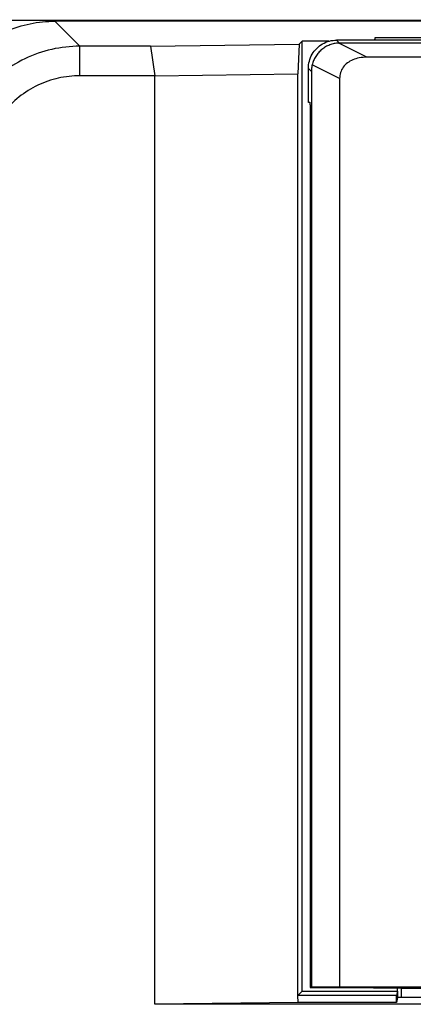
# Model space of a CAD drawing. Header units: millimetres. Extents: x -641 to 119, y -160 to 916.
# Tile 23 of 61: x -451 to -437, y 519 to 554. Entities that reach past the tile are written whole.
import ezdxf

# ---------------------------------------------------------------- set-up
doc = ezdxf.new("R2010")
doc.units = ezdxf.units.MM
doc.header["$LTSCALE"] = 32.67
doc.header["$PDMODE"] = 3
doc.header["$PDSIZE"] = 0.3125
doc.layers.get('0').update_dxf_attribs({"linetype": 'CONTINUOUS'})
doc.layers.get('Defpoints').update_dxf_attribs({"linetype": 'CONTINUOUS'})
doc.styles.get("Standard").update_dxf_attribs({"font": 'txt', "width": 0.7})
doc.dimstyles.new('DIMSTYLE_1', dxfattribs={"dimtxt": 5, "dimasz": 0.1875, "dimexe": 0.18, "dimexo": 0.0625, "dimgap": 0.09, "dimtad": 1, "dimdsep": 46, "dimtxsty": 'Standard', "dimblk": '_FILLED', "dimblk1": '_FILLED', "dimblk2": '_FILLED', "dimcen": 0.09, "dimadec": 0, "dimazin": 0, "dimtp": 0.01, "dimtm": 0.01, "dimtfac": 1, "dimtofl": 0, "dimtmove": 0, "dimatfit": 3, "dimldrblk": '_FILLED', "dimfxl": 0, "dimtolj": 1, "dimarcsym": 0})

# ---------------------------------------------------------------- blocks, each defined once
blk = doc.blocks.new('_FILLED')
at = {"color": 0, "linetype": 'ByBlock'}
blk.add_solid([(0, 0), (-1, 0.2), (-1, -0.2)], dxfattribs=at)
blk = doc.blocks.new('*D3')
at = {"color": 0, "linetype": 'Continuous', "lineweight": -2}
for p, q in [((-481.467, 550.08), (-481.467, 597.534)), ((-358.474, 552.082), (-358.474, 597.534)), ((-361.974, 596.534), (-477.967, 596.534))]:
    blk.add_line(p, q, dxfattribs=at)
at = {"layer": 'Defpoints', "color": 0, "linetype": 'Continuous', "lineweight": 0}
for p in [(-481.467, 596.534), (-358.474, 551.082), (-481.467, 549.08)]:
    blk.add_point(p, dxfattribs=at)
at = {"color": 0, "linetype": 'Continuous', "lineweight": -2, "xscale": 3.5, "yscale": 3.5, "zscale": 3.5, "rotation": 180}
blk.add_blockref('_FILLED', (-481.467, 596.534), dxfattribs=at)
at = {"color": 0, "linetype": 'Continuous', "lineweight": -2, "xscale": 3.5, "yscale": 3.5, "zscale": 3.5}
blk.add_blockref('_FILLED', (-358.474, 596.534), dxfattribs=at)
at = {"color": 0, "linetype": 'Continuous', "insert": (-419.971, 600.034), "char_height": 5, "attachment_point": 5}
blk.add_mtext('\\A1;123(4.84)', dxfattribs=at)
blk = doc.blocks.new('*D4')
at = {"color": 0, "linetype": 'Continuous', "lineweight": -2}
for p, q in [((-473.474, 547.082), (-473.474, 575.965)), ((-366.474, 547.082), (-366.474, 575.965)), ((-469.974, 574.965), (-369.974, 574.965))]:
    blk.add_line(p, q, dxfattribs=at)
at = {"layer": 'Defpoints', "color": 0, "linetype": 'Continuous', "lineweight": 0}
for p in [(-366.474, 574.965), (-473.474, 546.082), (-366.474, 546.082)]:
    blk.add_point(p, dxfattribs=at)
at = {"color": 0, "linetype": 'Continuous', "lineweight": -2, "xscale": 3.5, "yscale": 3.5, "zscale": 3.5, "rotation": 180}
blk.add_blockref('_FILLED', (-473.474, 574.965), dxfattribs=at)
at = {"color": 0, "linetype": 'Continuous', "lineweight": -2, "xscale": 3.5, "yscale": 3.5, "zscale": 3.5}
blk.add_blockref('_FILLED', (-366.474, 574.965), dxfattribs=at)
at = {"color": 0, "linetype": 'Continuous', "insert": (-419.974, 578.465), "char_height": 5, "attachment_point": 5}
blk.add_mtext('\\A1;107(4.21)', dxfattribs=at)

msp = doc.modelspace()

# ---------------------------------------------------------------- linework, layer by layer
at = {"color": 7, "linetype": 'Continuous'}
for p, q in [((-476.474, 554.082), (-361.474, 554.082)), ((-448.761, 553.166), (-449.643, 554.048)), ((-361.506, 554.048), (-449.643, 554.048)), ((-438.324, 553.467), (-438.341, 553.382)), ((-438.324, 553.467), (-438.324, 553.382)), ((-436.066, 553.467), (-438.324, 553.467)), ((-448.761, 552.122), (-448.761, 553.166)), ((-446.261, 553.166), (-448.761, 553.166)), ((-446.261, 553.166), (-440.998, 553.234)), ((-446.261, 553.166), (-446.11, 552.12)), ((-440.998, 553.234), (-441.044, 552.185)), ((-440.998, 553.234), (-440.892, 553.34)), ((-440.892, 519.782), (-440.892, 553.34)), ((-439.952, 553.34), (-440.892, 553.34)), ((-439.569, 553.277), (-439.674, 553.382)), ((-397.474, 553.382), (-439.674, 553.382)), ((-438.605, 552.777), (-439.602, 553.276)), ((-397.579, 553.277), (-439.569, 553.277)), ((-398.543, 552.777), (-438.605, 552.777)), ((-439.569, 552.021), (-440.541, 552.508)), ((-446.11, 552.122), (-448.761, 552.122)), ((-446.11, 552.12), (-441.044, 552.185)), ((-446.11, 519.317), (-446.11, 552.122)), ((-441.044, 519.63), (-441.044, 552.185)), ((-440.674, 551.182), (-440.674, 552.383)), ((-440.569, 552.277), (-440.674, 552.383)), ((-440.569, 552.277), (-440.569, 519.922)), ((-439.569, 552.021), (-439.569, 519.93)), ((-440.622, 551.182), (-440.674, 551.182)), ((-440.609, 550.682), (-440.609, 519.909)), ((-440.892, 519.782), (-441.044, 519.63)), ((-440.892, 519.782), (-437.527, 519.782)), ((-440.609, 519.909), (-440.569, 519.922)), ((-440.609, 519.909), (-438.374, 519.909)), ((-439.569, 519.93), (-440.569, 519.922)), ((-439.569, 519.93), (-397.579, 519.93)), ((-438.374, 519.891), (-438.374, 519.909)), ((-437.374, 519.891), (-438.374, 519.891)), ((-437.527, 519.782), (-437.558, 519.63)), ((-437.527, 519.782), (-437.527, 519.891)), ((-437.524, 519.782), (-437.524, 519.552)), ((-437.374, 519.552), (-437.374, 519.882)), ((-437.374, 519.882), (-436.2, 519.882)), ((-441.04, 519.382), (-446.11, 519.317)), ((-441.04, 519.382), (-441.044, 519.63)), ((-437.558, 519.63), (-441.04, 519.63)), ((-437.558, 519.382), (-441.04, 519.382)), ((-437.558, 519.382), (-437.558, 519.63)), ((-437.524, 519.552), (-437.558, 519.382)), ((-436.032, 519.552), (-437.524, 519.552)), ((-390.778, 519.317), (-446.11, 519.317))]:
    msp.add_line(p, q, dxfattribs=at)
for points, start_tangent, end_tangent in [([(-454.139, 549.552), (-454.053, 550.429), (-453.797, 551.272), (-453.382, 552.05), (-452.823, 552.731), (-452.141, 553.29), (-451.364, 553.706), (-450.521, 553.961), (-449.643, 554.048)], (0, 1), (1, 0)), ([(-448.761, 553.166), (-449.756, 553.054), (-450.704, 552.724), (-451.561, 552.186), (-452.277, 551.471), (-452.814, 550.614), (-453.146, 549.663), (-453.257, 548.67)], (-1, -0.000444), (-0.000441, -1)), ([(-440.674, 552.383), (-440.641, 552.638), (-440.54, 552.883), (-440.381, 553.09), (-440.175, 553.248), (-439.93, 553.349), (-439.674, 553.382)], (0, 1), (1, 0)), ([(-439.602, 553.276), (-439.763, 553.257), (-439.919, 553.212), (-440.065, 553.143), (-440.199, 553.05), (-440.317, 552.936), (-440.415, 552.805), (-440.49, 552.661), (-440.541, 552.508)], (-0.999393, -0.034826), (-0.238344, -0.971181)), ([(-439.602, 553.276), (-439.591, 553.277), (-439.58, 553.277), (-439.569, 553.277)], (0.999393, 0.034826), (1, 0)), ([(-438.605, 552.777), (-438.872, 552.753), (-439.105, 552.684), (-439.293, 552.577), (-439.442, 552.426), (-439.538, 552.232), (-439.569, 552.021)], (-1, 0), (0, -1)), ([(-440.541, 552.508), (-440.556, 552.431), (-440.566, 552.354), (-440.569, 552.277)], (-0.238344, -0.971181), (0, -1)), ([(-448.761, 552.122), (-449.523, 552.037), (-450.251, 551.784), (-450.911, 551.372), (-451.462, 550.821), (-451.875, 550.161), (-452.129, 549.43), (-452.213, 548.67)], (-1, 0.000059), (-0.000009, -1)), ([(-440.622, 551.182), (-440.618, 551.158), (-440.614, 551.087), (-440.611, 550.976), (-440.609, 550.836), (-440.609, 550.682)], (1, 0), (0, -1))]:
    msp.add_spline(points, degree=3, dxfattribs=dict(at, start_tangent=start_tangent, end_tangent=end_tangent))

# ---------------------------------------------------------------- dimensions: what is measured, and where the dimension line sits
for base, p1, p2, text, picture, middle in [((-481.467, 596.534), (-358.474, 551.082), (-481.467, 549.08), '123(4.84)', '*D3', (-419.971, 600.034)), ((-366.474, 574.965), (-473.474, 546.082), (-366.474, 546.082), '<>(4.21)', '*D4', (-419.974, 578.465))]:
    dim = msp.add_linear_dim(base=base, p1=p1, p2=p2, text=text, dimstyle='DIMSTYLE_1', override={"dimasz": 3.5, "dimexe": 1, "dimexo": 1, "dimgap": 1}, dxfattribs=at)
    dim.commit()
    dim.dimension.update_dxf_attribs({"geometry": picture, "text_midpoint": middle})

doc.saveas('drawing.dxf')
